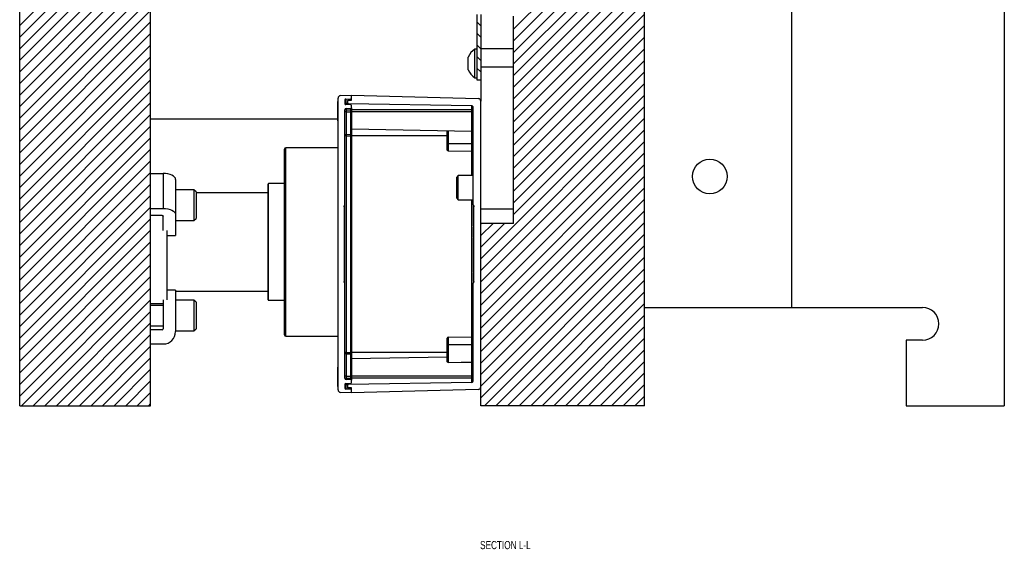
# Model space of a CAD drawing. Header units: inches. Extents: x 1802 to 2468, y -253 to -72.
# Tile 129 of 256: x 1896 to 1911, y -159 to -151. Entities that reach past the tile are written whole.
import ezdxf

# ---------------------------------------------------------------- set-up
doc = ezdxf.new("R2010")
doc.units = ezdxf.units.IN
doc.header["$LTSCALE"] = 0.5
doc.header["$MEASUREMENT"] = 0
for name, color, linetype in [('SID-M-D', 42, 'Continuous'), ('SID-M-F', 202, 'Continuous'), ('SID-M-S', 105, 'Continuous')]:
    doc.layers.add(name, color=color, linetype=linetype)
doc.styles.add('SLDTEXTSTYLE0', font='TXT', dxfattribs={"width": 0.595745})

msp = doc.modelspace()

# ---------------------------------------------------------------- linework, layer by layer
at = {"layer": 'SID-M-F', "linetype": 'Continuous'}
for p, q in [((1896.1424, -150.71995), (1897.01809, -149.84426)), ((1896.1424, -150.89673), (1897.19487, -149.84426)), ((1896.1424, -151.07351), (1897.37164, -149.84426)), ((1896.1424, -151.25028), (1897.54842, -149.84426)), ((1896.1424, -151.42706), (1897.7252, -149.84426)), ((1896.1424, -151.60384), (1897.90197, -149.84426)), ((1896.1424, -151.78061), (1898.07875, -149.84426)), ((1896.1424, -151.95739), (1898.1424, -149.95739)), ((1896.1424, -152.13417), (1898.1424, -150.13417)), ((1903.68767, -150.77608), (1904.39185, -150.0719)), ((1903.68767, -150.95285), (1904.56862, -150.0719)), ((1903.68767, -151.12963), (1904.7454, -150.0719)), ((1903.68767, -151.30641), (1904.92218, -150.0719)), ((1903.68767, -151.48318), (1905.09895, -150.0719)), ((1903.68767, -151.65996), (1905.27573, -150.0719)), ((1903.68767, -151.83674), (1905.45251, -150.0719)), ((1903.68767, -152.01351), (1905.62928, -150.0719)), ((1903.68767, -152.19029), (1905.68767, -150.19029)), ((1896.1424, -152.31094), (1898.1424, -150.31094)), ((1903.68767, -152.36707), (1905.68767, -150.36707)), ((1896.1424, -152.48772), (1898.1424, -150.48772)), ((1903.68767, -152.54384), (1905.68767, -150.54384)), ((1896.1424, -152.6645), (1898.1424, -150.6645)), ((1903.18767, -150.7215), (1903.12767, -150.6615)), ((1903.68767, -152.72062), (1905.68767, -150.72062)), ((1896.1424, -152.84127), (1898.1424, -150.84127)), ((1903.18767, -150.89827), (1903.12767, -150.83827)), ((1903.68767, -152.8974), (1905.68767, -150.8974)), ((1896.1424, -153.01805), (1898.1424, -151.01805)), ((1903.18767, -151.07505), (1903.12767, -151.01505)), ((1896.1424, -153.19483), (1898.1424, -151.19483)), ((1903.18767, -151.25183), (1903.12767, -151.19183)), ((1903.68767, -153.07417), (1905.68767, -151.07417)), ((1903.68767, -153.25095), (1905.68767, -151.25095)), ((1896.1424, -153.3716), (1898.1424, -151.3716)), ((1903.18767, -151.4286), (1903.12767, -151.3686)), ((1903.68767, -153.42773), (1905.68767, -151.42773)), ((1896.1424, -153.54838), (1898.1424, -151.54838)), ((1903.13116, -151.54887), (1903.12767, -151.54538)), ((1903.68767, -153.6045), (1905.68767, -151.6045)), ((1896.1424, -153.72516), (1898.1424, -151.72516)), ((1903.18767, -154.28128), (1905.68767, -151.78128)), ((1896.1424, -153.90193), (1898.1424, -151.90193)), ((1896.1424, -154.07871), (1898.1424, -152.07871)), ((1903.18767, -154.45806), (1905.68767, -151.95806)), ((1896.1424, -154.25549), (1898.1424, -152.25549)), ((1903.18767, -154.63483), (1905.68767, -152.13483)), ((1903.18767, -154.81161), (1905.68767, -152.31161)), ((1896.1424, -154.43226), (1898.1424, -152.43226)), ((1903.18767, -154.98839), (1905.68767, -152.48839)), ((1896.1424, -154.60904), (1898.1424, -152.60904)), ((1903.18767, -155.16516), (1905.68767, -152.66516)), ((1896.1424, -154.78582), (1898.1424, -152.78582)), ((1903.18767, -155.34194), (1905.68767, -152.84194)), ((1896.1424, -154.96259), (1898.1424, -152.96259)), ((1896.1424, -155.13937), (1898.1424, -153.13937)), ((1903.18767, -155.51872), (1905.68767, -153.01872)), ((1903.18767, -155.69549), (1905.68767, -153.19549)), ((1896.1424, -155.31615), (1898.1424, -153.31615)), ((1903.18767, -155.87227), (1905.68767, -153.37227)), ((1896.1424, -155.49292), (1898.1424, -153.49292)), ((1903.18767, -156.04905), (1905.68767, -153.54905)), ((1896.1424, -155.6697), (1898.1424, -153.6697)), ((1903.18767, -156.22582), (1905.68767, -153.72582)), ((1903.18767, -153.75095), (1903.19825, -153.74037)), ((1903.18767, -153.92773), (1903.37503, -153.74037)), ((1903.18767, -154.1045), (1903.5518, -153.74037)), ((1896.1424, -155.84648), (1898.1424, -153.84648)), ((1903.18767, -156.4026), (1905.68767, -153.9026)), ((1896.1424, -156.02325), (1898.1424, -154.02325)), ((1896.1424, -156.20003), (1898.1424, -154.20003)), ((1903.24318, -156.52387), (1905.68767, -154.07938)), ((1903.41996, -156.52387), (1905.68767, -154.25615)), ((1896.1424, -156.37681), (1898.1424, -154.37681)), ((1903.59674, -156.52387), (1905.68767, -154.43293)), ((1896.17211, -156.52387), (1898.1424, -154.55358)), ((1903.77351, -156.52387), (1905.68767, -154.60971)), ((1896.34889, -156.52387), (1898.1424, -154.73036)), ((1903.95029, -156.52387), (1905.68767, -154.78648)), ((1896.52567, -156.52387), (1898.1424, -154.90714)), ((1904.12707, -156.52387), (1905.68767, -154.96326)), ((1896.70244, -156.52387), (1898.1424, -155.08391)), ((1896.87922, -156.52387), (1898.1424, -155.26069)), ((1904.30384, -156.52387), (1905.68767, -155.14004)), ((1904.48062, -156.52387), (1905.68767, -155.31681)), ((1897.056, -156.52387), (1898.1424, -155.43747)), ((1904.6574, -156.52387), (1905.68767, -155.49359)), ((1897.23277, -156.52387), (1898.1424, -155.61424)), ((1904.83417, -156.52387), (1905.68767, -155.67037)), ((1897.40955, -156.52387), (1898.1424, -155.79102)), ((1905.01095, -156.52387), (1905.68767, -155.84714)), ((1897.58633, -156.52387), (1898.1424, -155.9678)), ((1897.7631, -156.52387), (1898.1424, -156.14457)), ((1905.18773, -156.52387), (1905.68767, -156.02392)), ((1905.3645, -156.52387), (1905.68767, -156.2007)), ((1897.93988, -156.52387), (1898.1424, -156.32135)), ((1905.54128, -156.52387), (1905.68767, -156.37747)), ((1898.11666, -156.52387), (1898.1424, -156.49813))]:
    msp.add_line(p, q, dxfattribs=at)
at = {"layer": 'SID-M-S'}
for p, q in [((1907.93767, -148.52387), (1907.93767, -155.02387)), ((1911.18767, -148.52387), (1911.18767, -156.52387)), ((1896.1424, -156.52387), (1896.1424, -149.84426)), ((1898.1424, -156.52387), (1898.1424, -149.84426)), ((1905.68767, -156.52387), (1905.68767, -150.0719)), ((1903.12767, -150.54887), (1903.12767, -151.54887)), ((1903.18767, -150.54887), (1903.18767, -151.54887)), ((1903.68767, -153.74037), (1903.68767, -150.57387)), ((1902.99567, -151.39637), (1902.99567, -151.20137)), ((1903.12767, -151.08037), (1903.09667, -151.08037)), ((1903.09667, -151.51737), (1903.09667, -151.08037)), ((1903.68767, -151.07387), (1903.18767, -151.07387)), ((1903.68767, -151.35374), (1903.18767, -151.35374)), ((1903.09667, -151.51737), (1903.12767, -151.51737)), ((1903.12767, -151.54887), (1903.18767, -151.54887)), ((1903.18767, -151.54887), (1903.18767, -151.87437)), ((1901.04457, -151.79009), (1901.2113, -151.78427)), ((1901.2113, -151.82995), (1901.2113, -151.78427)), ((1901.2113, -151.85907), (1901.2113, -151.78427)), ((1901.2113, -151.78427), (1903.14933, -151.83502)), ((1901.00657, -151.88072), (1901.00181, -151.88072)), ((1901.00181, -152.176), (1901.00181, -151.88072)), ((1901.00657, -156.28241), (1901.00657, -151.82944)), ((1901.11287, -151.85378), (1901.11287, -151.91554)), ((1901.12406, -151.84199), (1901.20383, -151.83781)), ((1901.12406, -151.84199), (1901.12406, -151.92733)), ((1901.20383, -151.93151), (1901.12406, -151.92733)), ((1901.15224, -151.86784), (1901.15224, -151.90148)), ((1901.15224, -151.92881), (1901.15224, -151.90148)), ((1901.15998, -151.85997), (1901.2113, -151.85907)), ((1901.15998, -151.90936), (1903.05022, -151.94235)), ((1901.15998, -151.90936), (1901.15998, -151.92922)), ((1901.20383, -151.8592), (1901.20383, -151.83781)), ((1901.2113, -151.97561), (1901.2113, -151.93938)), ((1903.05022, -152.00868), (1903.05022, -151.94235)), ((1903.18767, -156.23747), (1903.18767, -151.87437)), ((1901.11287, -153.45815), (1901.11287, -152.00693)), ((1901.13153, -152.00868), (1901.11287, -152.00868)), ((1901.13153, -152.03624), (1901.11287, -152.03624)), ((1901.13153, -151.98727), (1901.20383, -151.98348)), ((1901.13153, -151.98727), (1901.13153, -152.00868)), ((1901.13153, -152.00868), (1901.20383, -152.00868)), ((1901.13153, -152.00868), (1901.13153, -152.03624)), ((1901.13153, -152.03624), (1901.13153, -152.38097)), ((1901.13153, -152.03624), (1901.20383, -152.03624)), ((1901.20383, -152.00868), (1901.20383, -151.98348)), ((1901.2113, -152.00868), (1901.20383, -152.00868)), ((1901.20383, -152.03624), (1901.20383, -152.00868)), ((1901.20383, -152.37718), (1901.20383, -152.03624)), ((1901.2113, -152.03624), (1901.20383, -152.03624)), ((1901.2113, -151.97561), (1901.2113, -152.00868)), ((1901.2113, -152.00868), (1901.2113, -152.03624)), ((1903.05022, -152.00868), (1901.2113, -152.00868)), ((1901.2113, -152.03624), (1901.2113, -152.36932)), ((1903.05022, -152.03624), (1901.2113, -152.03624)), ((1903.05022, -152.00868), (1903.06956, -152.00868)), ((1903.05022, -152.03624), (1903.05022, -152.00868)), ((1903.05022, -152.33605), (1903.05022, -152.03624)), ((1903.05022, -152.03624), (1903.06956, -152.03624)), ((1903.06956, -153.45815), (1903.06956, -151.96203)), ((1901.00181, -152.14887), (1898.1424, -152.14887)), ((1901.00181, -152.176), (1901.00657, -152.176)), ((1901.13153, -152.40238), (1901.11287, -152.40238)), ((1901.13153, -152.38097), (1901.20383, -152.37718)), ((1901.13153, -152.38097), (1901.13153, -152.40238)), ((1901.13153, -152.40238), (1901.20383, -152.40238)), ((1901.13153, -152.40238), (1901.13153, -155.70946)), ((1901.20383, -152.40238), (1901.20383, -152.37718)), ((1901.2113, -152.40238), (1901.20383, -152.40238)), ((1901.20383, -155.70946), (1901.20383, -152.40238)), ((1903.05022, -152.33605), (1901.2113, -152.30395)), ((1901.2113, -152.36932), (1901.2113, -152.40238)), ((1901.2113, -152.40238), (1901.2113, -155.70946)), ((1902.67586, -152.40238), (1901.2113, -152.40238)), ((1902.67586, -152.52049), (1902.67586, -152.32952)), ((1902.68747, -152.32972), (1902.68747, -152.52049)), ((1903.05022, -152.52049), (1903.05022, -152.33605)), ((1902.67586, -152.62012), (1902.67586, -152.52049)), ((1902.68747, -152.52049), (1902.67586, -152.52049)), ((1902.68747, -152.52049), (1902.68747, -152.63193)), ((1902.68747, -152.52049), (1903.05022, -152.52049)), ((1903.05022, -152.63826), (1903.05022, -152.52049)), ((1903.06956, -152.52049), (1903.05022, -152.52049)), ((1900.18767, -155.44137), (1900.18767, -152.60637)), ((1901.00657, -152.58637), (1900.20767, -152.58637)), ((1900.20767, -155.46137), (1900.20767, -152.58637)), ((1902.68747, -152.63193), (1903.05022, -152.63826)), ((1903.05022, -153.00765), (1903.05022, -152.63826)), ((1898.1424, -152.9764), (1898.3354, -152.9764)), ((1898.3354, -152.9764), (1898.3354, -153.51334)), ((1898.37227, -152.97822), (1898.3354, -152.9764)), ((1898.40773, -152.98359), (1898.37227, -152.97822)), ((1898.4404, -152.99233), (1898.40773, -152.98359)), ((1898.46904, -153.00408), (1898.4404, -152.99233)), ((1898.49255, -153.0184), (1898.46904, -153.00408)), ((1902.84456, -153.00765), (1902.81956, -153.03265)), ((1903.06956, -153.00765), (1902.84456, -153.00765)), ((1902.84456, -153.38265), (1902.84456, -153.00765)), ((1898.51001, -153.03474), (1898.49255, -153.0184)), ((1898.52077, -153.05246), (1898.51001, -153.03474)), ((1898.5244, -153.0709), (1898.52077, -153.05246)), ((1898.5244, -153.0709), (1898.5244, -153.60784)), ((1899.93767, -154.90662), (1899.93767, -153.14112)), ((1900.18767, -153.13324), (1899.94555, -153.13324)), ((1899.94555, -154.91449), (1899.94555, -153.13324)), ((1902.81956, -153.35765), (1902.81956, -153.03265)), ((1898.80565, -153.22699), (1898.5244, -153.22699)), ((1898.8369, -153.25824), (1898.80565, -153.22699)), ((1898.80565, -153.22699), (1898.80565, -153.69574)), ((1898.8369, -153.25824), (1898.8369, -153.66449)), ((1899.93767, -153.27387), (1898.8369, -153.27387)), ((1901.11287, -153.54411), (1901.11287, -153.45815)), ((1902.81956, -153.35765), (1902.84456, -153.38265)), ((1902.84456, -153.38265), (1903.06956, -153.38265)), ((1903.05022, -155.47358), (1903.05022, -153.38265)), ((1903.06956, -153.45723), (1903.06956, -153.49043)), ((1898.1424, -153.51334), (1898.3354, -153.51334)), ((1898.3354, -153.51334), (1898.37227, -153.51515)), ((1898.37227, -153.51515), (1898.40773, -153.52053)), ((1898.40773, -153.52053), (1898.4404, -153.52926)), ((1898.4404, -153.52926), (1898.46904, -153.54101)), ((1898.46904, -153.54101), (1898.49255, -153.55533)), ((1898.49255, -153.55533), (1898.51001, -153.57167)), ((1898.51001, -153.57167), (1898.52077, -153.5894)), ((1898.52077, -153.5894), (1898.5244, -153.60784)), ((1898.5244, -153.60784), (1898.5244, -153.92319)), ((1901.10106, -153.48535), (1901.10106, -154.6265)), ((1901.1109, -153.48754), (1901.10106, -153.48702)), ((1901.1109, -153.51132), (1901.10106, -153.51098)), ((1901.1109, -153.55848), (1901.10106, -153.55847)), ((1901.1109, -153.59885), (1901.10106, -153.59886)), ((1901.1109, -153.59885), (1901.1109, -153.55848)), ((1901.11287, -154.56773), (1901.11287, -153.54411)), ((1903.06956, -153.49552), (1903.08137, -153.4949)), ((1903.06956, -153.50951), (1903.08137, -153.50951)), ((1903.06956, -153.52381), (1903.08137, -153.52443)), ((1903.06956, -153.52381), (1903.06956, -153.59197)), ((1903.06956, -153.59197), (1903.08137, -153.59135)), ((1903.06956, -153.60597), (1903.08137, -153.60596)), ((1903.08137, -154.6265), (1903.08137, -153.48535)), ((1903.68767, -153.52387), (1903.18767, -153.52387)), ((1898.3179, -153.62084), (1898.1424, -153.62084)), ((1898.3179, -153.62084), (1898.32131, -153.621)), ((1898.32131, -153.621), (1898.3246, -153.6215)), ((1898.3246, -153.6215), (1898.32762, -153.62231)), ((1898.32762, -153.62231), (1898.33027, -153.6234)), ((1898.33027, -153.6234), (1898.33245, -153.62472)), ((1898.33245, -153.62472), (1898.33407, -153.62624)), ((1898.33407, -153.62624), (1898.33506, -153.62788)), ((1898.33506, -153.62788), (1898.3354, -153.62959)), ((1898.3354, -153.84995), (1898.3354, -153.62959)), ((1898.5244, -153.69574), (1898.80565, -153.69574)), ((1898.80565, -153.69574), (1898.8369, -153.66449)), ((1901.1109, -153.61643), (1901.10106, -153.61695)), ((1901.1109, -153.65289), (1901.10106, -153.65238)), ((1901.1109, -153.66631), (1901.10106, -153.66631)), ((1901.1109, -153.67942), (1901.10106, -153.67994)), ((1901.1109, -153.74023), (1901.10106, -153.73979)), ((1901.1109, -153.76086), (1901.10106, -153.76086)), ((1901.1109, -153.74023), (1901.1109, -153.67942)), ((1903.06956, -153.62026), (1903.08137, -153.62088)), ((1903.06956, -153.62281), (1903.08137, -153.62282)), ((1903.06956, -153.63404), (1903.08137, -153.63466)), ((1903.06956, -153.63548), (1903.06956, -153.64397)), ((1903.06956, -153.64512), (1903.08137, -153.6445)), ((1903.06956, -153.64951), (1903.08137, -153.64893)), ((1903.06956, -153.64951), (1903.06956, -153.68805)), ((1903.06956, -153.68805), (1903.08137, -153.68747)), ((1903.06956, -153.71377), (1903.08137, -153.71377)), ((1903.06956, -153.73971), (1903.08137, -153.74028)), ((1903.06956, -153.73971), (1903.06956, -153.77908)), ((1903.18767, -156.52387), (1903.18767, -153.74037)), ((1903.68767, -153.74037), (1903.18767, -153.74037)), ((1898.3924, -153.84995), (1898.3924, -154.90863)), ((1901.1109, -153.77628), (1901.10106, -153.77676)), ((1901.1109, -153.77785), (1901.10106, -153.77836)), ((1901.1109, -153.78111), (1901.10106, -153.78159)), ((1901.1109, -153.78769), (1901.10106, -153.7882)), ((1901.1109, -153.80644), (1901.10106, -153.80592)), ((1901.1109, -153.88125), (1901.10106, -153.88125)), ((1903.06956, -153.77908), (1903.08137, -153.77965)), ((1903.06956, -153.78365), (1903.08137, -153.78427)), ((1903.06956, -153.78543), (1903.08137, -153.78605)), ((1903.06956, -153.78955), (1903.08137, -153.79017)), ((1903.06956, -153.79644), (1903.06956, -153.80659)), ((1903.06956, -153.80851), (1903.08137, -153.80789)), ((1903.06956, -153.82422), (1903.06956, -153.825)), ((1903.06956, -153.82685), (1903.08137, -153.82684)), ((1903.06956, -153.82685), (1903.06956, -153.83628)), ((1903.06956, -153.83628), (1903.08137, -153.83628)), ((1903.06956, -153.83812), (1903.06956, -153.84189)), ((1903.06956, -153.85792), (1903.08137, -153.85852)), ((1903.06956, -153.85792), (1903.06956, -153.88073)), ((1903.06956, -153.88073), (1903.08137, -153.88072)), ((1903.06956, -153.88073), (1903.06956, -153.90325)), ((1903.06956, -153.90325), (1903.08137, -153.90265)), ((1898.3924, -153.92319), (1898.5244, -153.92319)), ((1901.1109, -153.95501), (1901.10106, -153.95553)), ((1901.1109, -153.98163), (1901.10106, -153.98112)), ((1901.1109, -154.0002), (1901.10106, -154.00019)), ((1901.1109, -154.00966), (1901.10106, -154.00966)), ((1901.1109, -154.03152), (1901.10106, -154.03202)), ((1901.1109, -154.05395), (1901.10106, -154.05395)), ((1901.1109, -153.97967), (1901.1109, -153.95212)), ((1901.1109, -154.00966), (1901.1109, -154.0002)), ((1901.1109, -154.05395), (1901.1109, -154.03152)), ((1901.1109, -154.07666), (1901.1109, -154.05395)), ((1903.06956, -153.92502), (1903.08137, -153.92502)), ((1903.06956, -153.92502), (1903.06956, -153.93448)), ((1903.06956, -153.93448), (1903.08137, -153.93449)), ((1903.06956, -153.95294), (1903.08137, -153.95356)), ((1903.06956, -153.98567), (1903.08137, -153.98506)), ((1903.06956, -154.00401), (1903.08137, -154.004)), ((1903.06956, -154.00401), (1903.06956, -154.01344)), ((1903.06956, -154.01344), (1903.08137, -154.01344)), ((1903.06956, -154.03508), (1903.08137, -154.03568)), ((1903.06956, -154.03508), (1903.06956, -154.05789)), ((1903.06956, -154.05789), (1903.08137, -154.05789)), ((1903.06956, -154.05789), (1903.06956, -154.08042)), ((1901.1109, -154.07666), (1901.10106, -154.07616)), ((1901.1109, -154.0984), (1901.10106, -154.0984)), ((1901.1109, -154.10783), (1901.10106, -154.10784)), ((1901.1109, -154.12627), (1901.10106, -154.12679)), ((1901.1109, -154.1588), (1901.10106, -154.15828)), ((1901.1109, -154.17736), (1901.10106, -154.17735)), ((1901.1109, -154.18682), (1901.10106, -154.18683)), ((1901.1109, -154.20869), (1901.10106, -154.20919)), ((1901.1109, -154.10783), (1901.1109, -154.0984)), ((1901.1109, -154.18682), (1901.1109, -154.17736)), ((1901.1109, -154.23112), (1901.1109, -154.20869)), ((1903.06956, -154.08042), (1903.08137, -154.07982)), ((1903.06956, -154.10219), (1903.08137, -154.10218)), ((1903.06956, -154.10219), (1903.06956, -154.11165)), ((1903.06956, -154.11165), (1903.08137, -154.11165)), ((1903.06956, -154.13011), (1903.08137, -154.13072)), ((1903.06956, -154.13203), (1903.06956, -154.15972)), ((1903.06956, -154.15693), (1903.08137, -154.15632)), ((1901.1109, -154.23112), (1901.10106, -154.23112)), ((1901.1109, -154.25382), (1901.10106, -154.25333)), ((1901.1109, -154.27557), (1901.10106, -154.27556)), ((1901.1109, -154.285), (1901.10106, -154.28501)), ((1901.1109, -154.30344), (1901.10106, -154.30395)), ((1901.1109, -154.32219), (1901.10106, -154.32167)), ((1901.1109, -154.32631), (1901.10106, -154.32579)), ((1901.1109, -154.32809), (1901.10106, -154.32757)), ((1901.1109, -154.33267), (1901.10106, -154.33219)), ((1901.1109, -154.25382), (1901.1109, -154.23112)), ((1901.1109, -154.2737), (1901.1109, -154.26996)), ((1901.1109, -154.285), (1901.1109, -154.27557)), ((1901.1109, -154.28773), (1901.1109, -154.28687)), ((1901.1109, -154.37204), (1901.1109, -154.33267)), ((1903.06956, -154.2306), (1903.08137, -154.2306)), ((1903.06956, -154.3053), (1903.08137, -154.30592)), ((1903.06956, -154.31219), (1903.06956, -154.33325)), ((1903.06956, -154.32881), (1903.08137, -154.32819)), ((1903.06956, -154.3341), (1903.08137, -154.33348)), ((1903.06956, -154.33566), (1903.08137, -154.33508)), ((1903.06956, -154.3368), (1903.06956, -154.34353)), ((1903.06956, -154.35098), (1903.08137, -154.35098)), ((1901.1109, -154.37204), (1901.10106, -154.37156)), ((1901.1109, -154.39807), (1901.10106, -154.39807)), ((1901.1109, -154.42389), (1901.10106, -154.42437)), ((1901.1109, -154.46243), (1901.10106, -154.46291)), ((1901.1109, -154.46682), (1901.10106, -154.46734)), ((1901.1109, -154.4777), (1901.10106, -154.47718)), ((1901.1109, -154.48903), (1901.10106, -154.48902)), ((1901.1109, -154.49148), (1901.10106, -154.49096)), ((1901.1109, -154.50587), (1901.10106, -154.50588)), ((1901.1109, -154.46243), (1901.1109, -154.42389)), ((1903.06956, -154.37153), (1903.08137, -154.37205)), ((1903.06956, -154.37153), (1903.06956, -154.43252)), ((1903.06956, -154.43252), (1903.08137, -154.43191)), ((1903.06956, -154.44553), (1903.08137, -154.44553)), ((1903.06956, -154.45885), (1903.08137, -154.45946)), ((1903.06956, -154.4605), (1903.06956, -154.46263)), ((1903.06956, -154.46952), (1903.08137, -154.46925)), ((1903.06956, -154.46952), (1903.06956, -154.48663)), ((1903.06956, -154.49552), (1903.08137, -154.4949)), ((1903.06956, -154.51299), (1903.08137, -154.51298)), ((1903.06956, -154.51299), (1903.06956, -154.55336)), ((1901.1109, -154.51997), (1901.10106, -154.52049)), ((1901.1109, -154.58793), (1901.10106, -154.58742)), ((1901.1109, -154.60234), (1901.10106, -154.60234)), ((1901.1109, -154.61643), (1901.10106, -154.61695)), ((1901.1109, -154.58793), (1901.1109, -154.51997)), ((1901.11287, -154.56773), (1901.1109, -154.56773)), ((1901.11287, -154.65461), (1901.11287, -154.56773)), ((1901.11287, -156.10492), (1901.11287, -154.65369)), ((1903.06956, -154.55336), (1903.08137, -154.55337)), ((1903.06956, -154.55336), (1903.06956, -154.56773)), ((1903.06956, -154.56773), (1903.06956, -154.59394)), ((1903.06956, -154.60046), (1903.08137, -154.60086)), ((1903.06956, -154.6242), (1903.08137, -154.62482)), ((1903.06956, -154.63479), (1903.06956, -154.65369)), ((1903.06956, -156.14981), (1903.06956, -154.65369)), ((1898.5244, -154.76216), (1898.3924, -154.76216)), ((1898.5244, -154.76216), (1898.5244, -155.39287)), ((1898.5244, -154.77387), (1899.93767, -154.77387)), ((1898.1424, -154.96137), (1898.3354, -154.96137)), ((1898.3354, -154.90863), (1898.3354, -155.34937)), ((1898.80565, -154.91449), (1898.5244, -154.91449)), ((1898.8369, -154.94574), (1898.80565, -154.91449)), ((1898.80565, -154.91449), (1898.80565, -155.38324)), ((1898.8369, -154.94574), (1898.8369, -155.35199)), ((1899.94555, -154.91449), (1900.18767, -154.91449)), ((1898.3354, -154.99262), (1898.1424, -154.99262)), ((1905.68767, -155.02387), (1907.93767, -155.02387)), ((1907.93767, -155.02387), (1909.93767, -155.02387)), ((1898.1424, -155.30512), (1898.3354, -155.30512)), ((1898.3179, -155.36687), (1898.1424, -155.36687)), ((1898.5244, -155.38324), (1898.80565, -155.38324)), ((1898.80565, -155.38324), (1898.8369, -155.35199)), ((1900.20767, -155.46137), (1901.00657, -155.46137)), ((1902.67586, -155.59135), (1902.67586, -155.49172)), ((1902.68747, -155.47991), (1903.05022, -155.47358)), ((1902.68747, -155.47991), (1902.68747, -155.59135)), ((1903.05022, -155.59135), (1903.05022, -155.47358)), ((1909.68767, -155.52387), (1909.68767, -156.52387)), ((1909.93767, -155.52387), (1909.68767, -155.52387)), ((1898.1424, -155.58187), (1898.3354, -155.58187)), ((1901.13153, -155.70946), (1901.11287, -155.70946)), ((1901.13153, -155.70946), (1901.13153, -155.73087)), ((1901.13153, -155.70946), (1901.20383, -155.70946)), ((1901.20383, -155.73466), (1901.20383, -155.70946)), ((1901.20383, -155.70946), (1901.2113, -155.70946)), ((1901.2113, -155.70946), (1901.2113, -155.74253)), ((1902.67586, -155.70946), (1901.2113, -155.70946)), ((1902.67586, -155.85235), (1902.67586, -155.59135)), ((1902.68747, -155.59135), (1902.67586, -155.59135)), ((1902.68747, -155.59135), (1903.05022, -155.59135)), ((1902.68747, -155.59135), (1902.68747, -155.86269)), ((1903.06956, -155.59135), (1903.05022, -155.59135)), ((1903.05022, -155.85999), (1903.05022, -155.59135)), ((1901.13153, -155.73087), (1901.13153, -156.07561)), ((1901.13153, -155.73087), (1901.20383, -155.73466)), ((1901.20383, -156.07561), (1901.20383, -155.73466)), ((1901.2113, -155.74253), (1901.2113, -156.07561)), ((1902.67586, -155.78233), (1901.2113, -155.80789)), ((1902.68747, -155.86269), (1902.89061, -155.86118)), ((1902.89061, -155.86118), (1903.05022, -155.85999)), ((1903.05022, -156.07561), (1903.05022, -155.85999)), ((1901.00657, -155.93584), (1901.00181, -155.93584)), ((1901.00181, -156.23112), (1901.00181, -155.93584)), ((1901.13153, -156.07561), (1901.11287, -156.07561)), ((1901.11287, -156.10317), (1901.13153, -156.10317)), ((1901.13153, -156.07561), (1901.13153, -156.10317)), ((1901.13153, -156.07561), (1901.20383, -156.07561)), ((1901.13153, -156.10317), (1901.13153, -156.12458)), ((1901.13153, -156.10317), (1901.20383, -156.10317)), ((1901.20383, -156.12837), (1901.13153, -156.12458)), ((1903.05022, -156.16949), (1901.15998, -156.20249)), ((1901.20383, -156.10317), (1901.20383, -156.07561)), ((1901.20383, -156.07561), (1901.2113, -156.07561)), ((1901.20383, -156.12837), (1901.20383, -156.10317)), ((1901.20383, -156.10317), (1901.2113, -156.10317)), ((1901.2113, -156.07561), (1901.2113, -156.10317)), ((1903.05022, -156.07561), (1901.2113, -156.07561)), ((1901.2113, -156.10317), (1901.2113, -156.13623)), ((1903.05022, -156.10317), (1901.2113, -156.10317)), ((1901.2113, -156.17247), (1901.2113, -156.13623)), ((1903.06956, -156.07561), (1903.05022, -156.07561)), ((1903.05022, -156.10317), (1903.05022, -156.07561)), ((1903.05022, -156.16949), (1903.05022, -156.10317)), ((1903.06956, -156.10317), (1903.05022, -156.10317)), ((1901.00181, -156.23112), (1901.00657, -156.23112)), ((1901.11287, -156.1963), (1901.11287, -156.25806)), ((1901.12406, -156.18451), (1901.20383, -156.18033)), ((1901.12406, -156.18451), (1901.12406, -156.26985)), ((1901.20383, -156.27403), (1901.12406, -156.26985)), ((1901.15224, -156.21036), (1901.15224, -156.18303)), ((1901.15224, -156.21036), (1901.15224, -156.244)), ((1901.15998, -156.18263), (1901.15998, -156.20249)), ((1901.2113, -156.25277), (1901.15998, -156.25188)), ((1901.20383, -156.27403), (1901.20383, -156.25264)), ((1901.2113, -156.32757), (1901.2113, -156.25277)), ((1903.14933, -156.27683), (1901.2113, -156.32757)), ((1901.2113, -156.32757), (1901.2113, -156.2819)), ((1901.2113, -156.32757), (1901.04457, -156.32175)), ((1896.1424, -156.52387), (1898.1424, -156.52387)), ((1905.68767, -156.52387), (1903.18767, -156.52387)), ((1909.68767, -156.52387), (1911.18767, -156.52387))]:
    msp.add_line(p, q, dxfattribs=at)
msp.add_circle((1906.68767, -153.02387), 0.26565, dxfattribs=at)
for centre, radius, start, end in [((1903.24443, -151.30635), 0.27, 123.177536, 157.118233), ((1903.24443, -151.29138), 0.27, 202.881767, 236.822464), ((1901.04594, -151.82944), 0.03937, 92, 180), ((1901.12468, -151.85378), 0.01181, 93, 180), ((1901.12468, -151.91554), 0.01181, 180, 267), ((1901.16012, -151.86784), 0.00787, 91, 180), ((1901.16012, -151.90148), 0.00787, 180, 269), ((1901.20342, -151.82995), 0.00787, 273, 0), ((1901.20342, -151.93938), 0.00787, 360, 87), ((1903.04988, -151.96203), 0.01969, 0, 89), ((1903.1483, -151.87437), 0.03937, 0, 88.5), ((1901.13256, -152.00693), 0.01969, 93, 180), ((1901.20342, -151.97561), 0.00787, 273, 0), ((1901.13256, -152.40063), 0.01969, 93, 180), ((1901.20342, -152.36932), 0.00787, 273, 0), ((1903.04988, -152.35573), 0.01969, 0, 89), ((1900.20767, -152.60637), 0.02, 90, 180), ((1902.68767, -152.62012), 0.01181, 180, 269), ((1903.04988, -152.65794), 0.01969, 0, 89), ((1899.94555, -153.14112), 0.00787, 90, 180), ((1899.94555, -154.90662), 0.00787, 180, 270), ((1909.93767, -155.27387), 0.25, 270, 90), ((1898.3179, -155.34937), 0.0175, 270, 0), ((1898.3354, -155.39287), 0.189, 270, 0), ((1900.20767, -155.44137), 0.02, 180, 270), ((1902.68767, -155.49172), 0.01181, 91, 180), ((1903.04988, -155.4539), 0.01969, 271, 0), ((1901.13256, -155.71122), 0.01969, 180, 267), ((1901.20342, -155.74253), 0.00787, 0, 87), ((1901.13256, -156.10492), 0.01969, 180, 267), ((1901.20342, -156.13623), 0.00787, 0, 87), ((1903.04988, -156.14981), 0.01969, 271, 0), ((1901.04594, -156.28241), 0.03937, 180, 268), ((1901.12468, -156.1963), 0.01181, 93, 180), ((1901.12468, -156.25806), 0.01181, 180, 267), ((1901.16012, -156.21036), 0.00787, 91, 180), ((1901.16012, -156.244), 0.00787, 180, 269), ((1901.20342, -156.17247), 0.00787, 273, 360), ((1901.20342, -156.2819), 0.00787, 0, 87), ((1903.1483, -156.23747), 0.03937, 271.5, 0)]:
    msp.add_arc(centre, radius, start, end, dxfattribs=at)
for points, knots in [([(1901.10106, -153.48535), (1901.10106, -153.48524), (1901.10107, -153.47982), (1901.10224, -153.47167), (1901.10716, -153.46283), (1901.11078, -153.45943), (1901.11274, -153.45823), (1901.11287, -153.45815)], [0, 0, 0, 0, 0.01092776, 0.52745326, 0.77564382, 0.98534347, 1, 1, 1, 1]), ([(1903.06956, -153.45815), (1903.07033, -153.45866), (1903.0731, -153.46052), (1903.07739, -153.46586), (1903.08069, -153.47464), (1903.08137, -153.48164), (1903.08137, -153.48524), (1903.08137, -153.48535)], [0, 0, 0, 0, 0.08969361, 0.32306053, 0.65051422, 0.98909067, 1, 1, 1, 1]), ([(1901.1109, -153.51132), (1901.1109, -153.50686), (1901.1109, -153.49795), (1901.1109, -153.48911), (1901.1109, -153.48814), (1901.1109, -153.48754)], [0, 0, 0, 0, 0.27943536, 0.55921256, 1, 1, 1, 1]), ([(1901.1109, -153.55848), (1901.1109, -153.5489), (1901.1109, -153.53187), (1901.1109, -153.51757), (1901.1109, -153.51132)], [0, 0, 0, 0, 0.56241297, 1, 1, 1, 1]), ([(1901.1109, -153.61643), (1901.1109, -153.61633), (1901.1109, -153.61612), (1901.1109, -153.61211), (1901.1109, -153.60534), (1901.1109, -153.60103), (1901.1109, -153.59885)], [0, 0, 0, 0, 0.284224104, 0.558007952, 0.776422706, 1, 1, 1, 1]), ([(1903.06956, -153.49552), (1903.06956, -153.49562), (1903.06956, -153.49583), (1903.06956, -153.49862), (1903.06956, -153.5038), (1903.06956, -153.5076), (1903.06956, -153.50951)], [0, 0, 0, 0, 0.28596358, 0.563876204, 0.780520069, 1, 1, 1, 1]), ([(1903.06956, -153.50951), (1903.06956, -153.51115), (1903.06956, -153.51441), (1903.06956, -153.51872), (1903.06956, -153.52324), (1903.06956, -153.52357), (1903.06956, -153.52381)], [0, 0, 0, 0, 0.186806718, 0.371802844, 0.55682927, 1, 1, 1, 1]), ([(1903.06956, -153.59197), (1903.06956, -153.59207), (1903.06956, -153.59227), (1903.06956, -153.59515), (1903.06956, -153.60024), (1903.06956, -153.60405), (1903.06956, -153.60597)], [0, 0, 0, 0, 0.28552418, 0.56392085, 0.78073947, 1, 1, 1, 1]), ([(1903.06956, -153.60597), (1903.06956, -153.6076), (1903.06956, -153.61084), (1903.06956, -153.61513), (1903.06956, -153.61969), (1903.06956, -153.62003), (1903.06956, -153.62026)], [0, 0, 0, 0, 0.18687228, 0.37207609, 0.55707289, 1, 1, 1, 1]), ([(1901.1109, -153.64433), (1901.1109, -153.64349), (1901.1109, -153.64013), (1901.1109, -153.63505), (1901.1109, -153.63124)], [0, 0, 0, 0, 0.24901655, 1, 1, 1, 1]), ([(1901.1109, -153.66631), (1901.1109, -153.66476), (1901.1109, -153.6617), (1901.1109, -153.65763), (1901.1109, -153.65344), (1901.1109, -153.65312), (1901.1109, -153.65289)], [0, 0, 0, 0, 0.18744752, 0.37180365, 0.55703652, 1, 1, 1, 1]), ([(1901.1109, -153.67942), (1901.1109, -153.67933), (1901.1109, -153.67914), (1901.1109, -153.6765), (1901.1109, -153.67169), (1901.1109, -153.66811), (1901.1109, -153.66631)], [0, 0, 0, 0, 0.28559903, 0.56399343, 0.78063452, 1, 1, 1, 1]), ([(1901.1109, -153.76086), (1901.1109, -153.75813), (1901.1109, -153.75267), (1901.1109, -153.74581), (1901.1109, -153.74236), (1901.1109, -153.74023)], [0, 0, 0, 0, 0.2752098, 0.55203762, 1, 1, 1, 1]), ([(1901.1109, -153.77628), (1901.1109, -153.7754), (1901.1109, -153.77365), (1901.1109, -153.76839), (1901.1109, -153.76371), (1901.1109, -153.76086)], [0, 0, 0, 0, 0.28103829, 0.56175843, 1, 1, 1, 1]), ([(1903.06956, -153.62281), (1903.06956, -153.62414), (1903.06956, -153.62679), (1903.06956, -153.63009), (1903.06956, -153.63346), (1903.06956, -153.6338), (1903.06956, -153.63404)], [0, 0, 0, 0, 0.18610982, 0.36909353, 0.55454082, 1, 1, 1, 1]), ([(1903.06956, -153.64512), (1903.06956, -153.64562), (1903.06956, -153.64651), (1903.06956, -153.64858), (1903.06956, -153.64951)], [0, 0, 0, 0, 0.5544595, 1, 1, 1, 1]), ([(1903.06956, -153.68805), (1903.06956, -153.69036), (1903.06956, -153.69356), (1903.06956, -153.70458), (1903.06956, -153.7107), (1903.06956, -153.71377)], [0, 0, 0, 0, 0.5662649, 0.78236035, 1, 1, 1, 1]), ([(1903.06956, -153.71377), (1903.06956, -153.7177), (1903.06956, -153.72556), (1903.06956, -153.73457), (1903.06956, -153.73774), (1903.06956, -153.73971)], [0, 0, 0, 0, 0.27543744, 0.55176945, 1, 1, 1, 1]), ([(1901.1109, -153.88125), (1901.1109, -153.86972), (1901.1109, -153.84677), (1901.1109, -153.82033), (1901.1109, -153.80806), (1901.1109, -153.80698), (1901.1109, -153.80644)], [0, 0, 0, 0, 0.28036121, 0.5584364, 0.77866042, 1, 1, 1, 1]), ([(1901.1109, -153.95501), (1901.1109, -153.95412), (1901.1109, -153.95233), (1901.1109, -153.93422), (1901.1109, -153.90798), (1901.1109, -153.89017), (1901.1109, -153.88125)], [0, 0, 0, 0, 0.280873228, 0.559442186, 0.779161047, 1, 1, 1, 1]), ([(1901.1109, -153.90912), (1901.1109, -153.90889), (1901.1109, -153.90842), (1901.1109, -153.9018), (1901.1109, -153.8972), (1901.1109, -153.89434)], [0, 0, 0, 0, 0.27216579, 0.54820893, 1, 1, 1, 1]), ([(1903.06956, -153.77908), (1903.06956, -153.7803), (1903.06956, -153.78245), (1903.06956, -153.78329), (1903.06956, -153.78365)], [0, 0, 0, 0, 0.5654262, 1, 1, 1, 1]), ([(1903.06956, -153.78365), (1903.06956, -153.78401), (1903.06956, -153.78538), (1903.06956, -153.78541), (1903.06956, -153.78543)], [0, 0, 0, 0, 0.26480247, 1, 1, 1, 1]), ([(1903.06956, -153.80851), (1903.06956, -153.80858), (1903.06956, -153.80871), (1903.06956, -153.81038), (1903.06956, -153.81648), (1903.06956, -153.82254), (1903.06956, -153.82685)], [0, 0, 0, 0, 0.19041821, 0.37578842, 0.55628114, 1, 1, 1, 1]), ([(1903.06956, -153.83628), (1903.06956, -153.83838), (1903.06956, -153.84253), (1903.06956, -153.84885), (1903.06956, -153.85571), (1903.06956, -153.857), (1903.06956, -153.85792)], [0, 0, 0, 0, 0.19035134, 0.37587988, 0.55364359, 1, 1, 1, 1]), ([(1903.06956, -153.90325), (1903.06956, -153.90408), (1903.06956, -153.90539), (1903.06956, -153.90734), (1903.06956, -153.9098), (1903.06956, -153.91381), (1903.06956, -153.91912), (1903.06956, -153.9232), (1903.06956, -153.92502)], [0, 0, 0, 0, 0.27306528, 0.43148624, 0.53233462, 0.63362387, 0.83706729, 1, 1, 1, 1]), ([(1903.06956, -153.90474), (1903.06956, -153.90587), (1903.06956, -153.90847), (1903.06956, -153.91105), (1903.06956, -153.91129), (1903.06956, -153.91142)], [0, 0, 0, 0, 0.275534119, 0.632230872, 1, 1, 1, 1]), ([(1901.1109, -154.0002), (1901.1109, -153.99751), (1901.1109, -153.99221), (1901.1109, -153.98493), (1901.1109, -153.98189), (1901.1109, -153.98172), (1901.1109, -153.98163)], [0, 0, 0, 0, 0.28467277, 0.56150115, 0.77689749, 1, 1, 1, 1]), ([(1901.1109, -154.03152), (1901.1109, -154.03069), (1901.1109, -154.02938), (1901.1109, -154.02741), (1901.1109, -154.02494), (1901.1109, -154.02089), (1901.1109, -154.01556), (1901.1109, -154.01147), (1901.1109, -154.00966)], [0, 0, 0, 0, 0.27442375, 0.43096348, 0.5323471, 0.63416168, 0.83856399, 1, 1, 1, 1]), ([(1903.06956, -153.93448), (1903.06956, -153.93716), (1903.06956, -153.94243), (1903.06956, -153.94967), (1903.06956, -153.95269), (1903.06956, -153.95286), (1903.06956, -153.95294)], [0, 0, 0, 0, 0.28539008, 0.56177735, 0.77671805, 1, 1, 1, 1]), ([(1903.06956, -153.96081), (1903.06956, -153.96107), (1903.06956, -153.96775), (1903.06956, -153.9772), (1903.06956, -153.98628)], [0, 0, 0, 0, 0.038737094, 1, 1, 1, 1]), ([(1903.06956, -153.98567), (1903.06956, -153.98574), (1903.06956, -153.98588), (1903.06956, -153.98754), (1903.06956, -153.99365), (1903.06956, -153.9997), (1903.06956, -154.00401)], [0, 0, 0, 0, 0.19041821, 0.37578842, 0.55628114, 1, 1, 1, 1]), ([(1903.06956, -154.01344), (1903.06956, -154.01554), (1903.06956, -154.0197), (1903.06956, -154.02602), (1903.06956, -154.03287), (1903.06956, -154.03416), (1903.06956, -154.03508)], [0, 0, 0, 0, 0.19035134, 0.37587988, 0.55364359, 1, 1, 1, 1]), ([(1901.1109, -154.0984), (1901.1109, -154.09629), (1901.1109, -154.09213), (1901.1109, -154.08578), (1901.1109, -154.07888), (1901.1109, -154.07758), (1901.1109, -154.07666)], [0, 0, 0, 0, 0.1898647, 0.37562364, 0.55454155, 1, 1, 1, 1]), ([(1901.1109, -154.12627), (1901.1109, -154.1262), (1901.1109, -154.12607), (1901.1109, -154.12439), (1901.1109, -154.11825), (1901.1109, -154.11216), (1901.1109, -154.10783)], [0, 0, 0, 0, 0.18998443, 0.3756335, 0.55703583, 1, 1, 1, 1]), ([(1901.1109, -154.15093), (1901.1109, -154.15072), (1901.1109, -154.14407), (1901.1109, -154.13467), (1901.1109, -154.12556)], [0, 0, 0, 0, 0.03126079, 1, 1, 1, 1]), ([(1901.1109, -154.17736), (1901.1109, -154.17468), (1901.1109, -154.16938), (1901.1109, -154.16209), (1901.1109, -154.15905), (1901.1109, -154.15888), (1901.1109, -154.1588)], [0, 0, 0, 0, 0.28467277, 0.56150115, 0.77689749, 1, 1, 1, 1]), ([(1901.1109, -154.20869), (1901.1109, -154.20786), (1901.1109, -154.20655), (1901.1109, -154.20458), (1901.1109, -154.2021), (1901.1109, -154.19805), (1901.1109, -154.19273), (1901.1109, -154.18863), (1901.1109, -154.18682)], [0, 0, 0, 0, 0.27442375, 0.43096348, 0.5323471, 0.63416168, 0.83856399, 1, 1, 1, 1]), ([(1901.1109, -154.20718), (1901.1109, -154.206), (1901.1109, -154.20333), (1901.1109, -154.2007), (1901.1109, -154.20045), (1901.1109, -154.20032)], [0, 0, 0, 0, 0.28219897, 0.63640029, 1, 1, 1, 1]), ([(1903.06956, -154.08042), (1903.06956, -154.08125), (1903.06956, -154.08255), (1903.06956, -154.0845), (1903.06956, -154.08697), (1903.06956, -154.09098), (1903.06956, -154.09628), (1903.06956, -154.10037), (1903.06956, -154.10219)], [0, 0, 0, 0, 0.27306528, 0.43148624, 0.53233462, 0.63362387, 0.83706729, 1, 1, 1, 1]), ([(1903.06956, -154.11165), (1903.06956, -154.11432), (1903.06956, -154.11959), (1903.06956, -154.12684), (1903.06956, -154.12985), (1903.06956, -154.13002), (1903.06956, -154.13011)], [0, 0, 0, 0, 0.28539008, 0.56177735, 0.77671805, 1, 1, 1, 1]), ([(1903.06956, -154.15693), (1903.06956, -154.15783), (1903.06956, -154.15961), (1903.06956, -154.1777), (1903.06956, -154.2039), (1903.06956, -154.22168), (1903.06956, -154.2306)], [0, 0, 0, 0, 0.28095511, 0.55945801, 0.77911851, 1, 1, 1, 1]), ([(1903.06956, -154.20283), (1903.06956, -154.20305), (1903.06956, -154.20352), (1903.06956, -154.21011), (1903.06956, -154.2147), (1903.06956, -154.21755)], [0, 0, 0, 0, 0.2709542, 0.54627702, 1, 1, 1, 1]), ([(1901.1109, -154.27557), (1901.1109, -154.27346), (1901.1109, -154.26929), (1901.1109, -154.26294), (1901.1109, -154.25605), (1901.1109, -154.25475), (1901.1109, -154.25382)], [0, 0, 0, 0, 0.189864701, 0.375623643, 0.554541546, 1, 1, 1, 1]), ([(1901.1109, -154.30344), (1901.1109, -154.30337), (1901.1109, -154.30323), (1901.1109, -154.30155), (1901.1109, -154.29542), (1901.1109, -154.28932), (1901.1109, -154.285)], [0, 0, 0, 0, 0.18998443, 0.3756335, 0.55703583, 1, 1, 1, 1]), ([(1901.1109, -154.32809), (1901.1109, -154.32773), (1901.1109, -154.32636), (1901.1109, -154.32633), (1901.1109, -154.32631)], [0, 0, 0, 0, 0.26224233, 1, 1, 1, 1]), ([(1901.1109, -154.33267), (1901.1109, -154.33145), (1901.1109, -154.32929), (1901.1109, -154.32845), (1901.1109, -154.32809)], [0, 0, 0, 0, 0.564631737, 1, 1, 1, 1]), ([(1903.06956, -154.2306), (1903.06956, -154.24211), (1903.06956, -154.26503), (1903.06956, -154.29143), (1903.06956, -154.30368), (1903.06956, -154.30476), (1903.06956, -154.3053)], [0, 0, 0, 0, 0.28040078, 0.55838371, 0.77858332, 1, 1, 1, 1]), ([(1903.06956, -154.32881), (1903.06956, -154.32904), (1903.06956, -154.32951), (1903.06956, -154.33309), (1903.06956, -154.33489)], [0, 0, 0, 0, 0.49600146, 1, 1, 1, 1]), ([(1903.06956, -154.33566), (1903.06956, -154.33653), (1903.06956, -154.33827), (1903.06956, -154.3435), (1903.06956, -154.34815), (1903.06956, -154.35098)], [0, 0, 0, 0, 0.28107275, 0.56174679, 1, 1, 1, 1]), ([(1903.06956, -154.35098), (1903.06956, -154.35369), (1903.06956, -154.35913), (1903.06956, -154.36596), (1903.06956, -154.3694), (1903.06956, -154.37153)], [0, 0, 0, 0, 0.27451625, 0.55082166, 1, 1, 1, 1]), ([(1901.1109, -154.39807), (1901.1109, -154.39413), (1901.1109, -154.38623), (1901.1109, -154.37718), (1901.1109, -154.374), (1901.1109, -154.37204)], [0, 0, 0, 0, 0.27593171, 0.55268406, 1, 1, 1, 1]), ([(1901.1109, -154.42389), (1901.1109, -154.42157), (1901.1109, -154.41837), (1901.1109, -154.4073), (1901.1109, -154.40116), (1901.1109, -154.39807)], [0, 0, 0, 0, 0.56538605, 0.7820164, 1, 1, 1, 1]), ([(1901.1109, -154.46682), (1901.1109, -154.46633), (1901.1109, -154.46544), (1901.1109, -154.46336), (1901.1109, -154.46243)], [0, 0, 0, 0, 0.55517959, 1, 1, 1, 1]), ([(1901.1109, -154.48903), (1901.1109, -154.48769), (1901.1109, -154.48502), (1901.1109, -154.48167), (1901.1109, -154.47829), (1901.1109, -154.47794), (1901.1109, -154.4777)], [0, 0, 0, 0, 0.186283, 0.36927051, 0.55571947, 1, 1, 1, 1]), ([(1901.1109, -154.50587), (1901.1109, -154.50423), (1901.1109, -154.50097), (1901.1109, -154.49664), (1901.1109, -154.49206), (1901.1109, -154.49172), (1901.1109, -154.49148)], [0, 0, 0, 0, 0.18692986, 0.37247322, 0.5578113, 1, 1, 1, 1]), ([(1901.1109, -154.51997), (1901.1109, -154.51987), (1901.1109, -154.51967), (1901.1109, -154.51678), (1901.1109, -154.51164), (1901.1109, -154.5078), (1901.1109, -154.50587)], [0, 0, 0, 0, 0.2847275, 0.56328106, 0.78060075, 1, 1, 1, 1]), ([(1903.06956, -154.43252), (1903.06956, -154.43262), (1903.06956, -154.4328), (1903.06956, -154.43542), (1903.06956, -154.4402), (1903.06956, -154.44374), (1903.06956, -154.44553)], [0, 0, 0, 0, 0.28653792, 0.56473723, 0.78077893, 1, 1, 1, 1]), ([(1903.06956, -154.44553), (1903.06956, -154.44707), (1903.06956, -154.45011), (1903.06956, -154.45415), (1903.06956, -154.4583), (1903.06956, -154.45862), (1903.06956, -154.45885)], [0, 0, 0, 0, 0.18747052, 0.37130646, 0.55616893, 1, 1, 1, 1]), ([(1903.06956, -154.45479), (1903.06956, -154.45502), (1903.06956, -154.45549), (1903.06956, -154.46208), (1903.06956, -154.46666), (1903.06956, -154.46952)], [0, 0, 0, 0, 0.2709542, 0.54627702, 1, 1, 1, 1]), ([(1903.06956, -154.49552), (1903.06956, -154.49562), (1903.06956, -154.49582), (1903.06956, -154.49981), (1903.06956, -154.50654), (1903.06956, -154.51082), (1903.06956, -154.51299)], [0, 0, 0, 0, 0.28484434, 0.55790251, 0.77593255, 1, 1, 1, 1]), ([(1901.11287, -154.65369), (1901.1121, -154.65318), (1901.10934, -154.65133), (1901.10505, -154.64598), (1901.10175, -154.6372), (1901.10107, -154.6302), (1901.10106, -154.62661), (1901.10106, -154.6265)], [0, 0, 0, 0, 0.08969361, 0.323060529, 0.650514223, 0.989090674, 1, 1, 1, 1]), ([(1901.1109, -154.60234), (1901.1109, -154.60068), (1901.1109, -154.5974), (1901.1109, -154.59305), (1901.1109, -154.58851), (1901.1109, -154.58817), (1901.1109, -154.58793)], [0, 0, 0, 0, 0.18686914, 0.37222385, 0.557591, 1, 1, 1, 1]), ([(1901.1109, -154.61643), (1901.1109, -154.61632), (1901.1109, -154.61611), (1901.1109, -154.6133), (1901.1109, -154.60808), (1901.1109, -154.60426), (1901.1109, -154.60234)], [0, 0, 0, 0, 0.28512288, 0.56325076, 0.78041061, 1, 1, 1, 1]), ([(1903.06956, -154.55336), (1903.06956, -154.56293), (1903.06956, -154.57994), (1903.06956, -154.59422), (1903.06956, -154.60046)], [0, 0, 0, 0, 0.56264979, 1, 1, 1, 1]), ([(1903.06956, -154.60046), (1903.06956, -154.60491), (1903.06956, -154.61381), (1903.06956, -154.62263), (1903.06956, -154.6236), (1903.06956, -154.6242)], [0, 0, 0, 0, 0.27935343, 0.55907103, 1, 1, 1, 1]), ([(1903.08137, -154.6265), (1903.08137, -154.62661), (1903.08136, -154.63202), (1903.08019, -154.64017), (1903.07527, -154.64901), (1903.07166, -154.65241), (1903.06969, -154.65362), (1903.06956, -154.65369)], [0, 0, 0, 0, 0.01092776, 0.52745326, 0.77564382, 0.98534347, 1, 1, 1, 1]), ([(1902.68747, -155.86269), (1902.6864, -155.86262), (1902.68427, -155.86247), (1902.68114, -155.86117), (1902.67819, -155.85886), (1902.67621, -155.8557), (1902.67597, -155.85339), (1902.67586, -155.85235)], [0, 0, 0, 0, 0.14903765, 0.29741696, 0.50355016, 0.77745946, 1, 1, 1, 1]), ([(1903.06956, -155.85179), (1903.06923, -155.85293), (1903.06856, -155.8552), (1903.06362, -155.85789), (1903.05721, -155.85963), (1903.05255, -155.85987), (1903.05022, -155.85999)], [0, 0, 0, 0, 0.28075938, 0.56080161, 0.78062514, 1, 1, 1, 1])]:
    msp.add_open_spline(points, degree=3, knots=knots, dxfattribs=at)

# ---------------------------------------------------------------- texts
at = {"layer": 'SID-M-D', "style": 'SLDTEXTSTYLE0', "width": 0.75}
msp.add_text('SECTION L-L', height=0.125, dxfattribs=at).set_placement((1903.17749, -158.7146))

doc.saveas('drawing.dxf')
